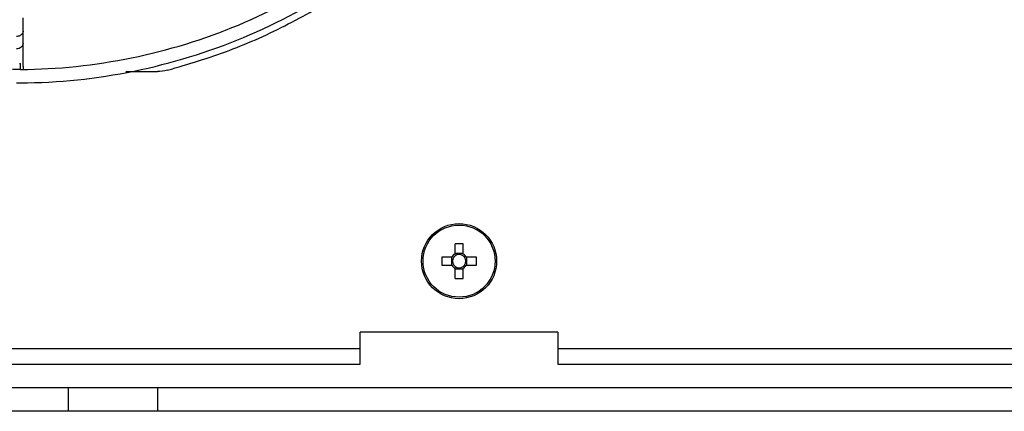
# Model space of a CAD drawing. Header units: millimetres. Extents: x 155400 to 158181, y 110641 to 115017.
# Tile 4 of 126: x 156951 to 157076, y 111510 to 111559. Entities that reach past the tile are written whole.
import ezdxf

# ---------------------------------------------------------------- set-up
doc = ezdxf.new("R2010")
doc.units = ezdxf.units.MM

msp = doc.modelspace()

# ---------------------------------------------------------------- linework, layer by layer
at = {"color": 7, "linetype": 'Continuous', "lineweight": 25}
for p, q in [((156951.42, 111559.48), (156951.42, 111559.71)), ((156951.42, 111559.32), (156951.42, 111559.48)), ((156951.42, 111559.18), (156951.42, 111559.32)), ((156951.42, 111558.05), (156951.42, 111559.18)), ((156951.42, 111556.48), (156951.42, 111558.05)), ((156951.42, 111553.55), (156951.42, 111556.48)), ((156950.95, 111553.93), (156951.07, 111553.93)), ((156951.07, 111553.17), (156951.07, 111553.93)), ((156951.42, 111553.54), (156951.42, 111553.18)), ((156964.41, 111552.93), (156968.41, 111552.93)), ((157006.05, 111531.12), (157006.05, 111529.83)), ((157007.08, 111529.83), (157007.08, 111531.12)), ((157005.67, 111529.44), (157004.38, 111529.44)), ((157005.59, 111529.44), (157005.59, 111528.41)), ((157007.08, 111529.91), (157006.05, 111529.91)), ((157008.76, 111529.44), (157007.47, 111529.44)), ((157007.55, 111528.41), (157007.55, 111529.44)), ((157004.38, 111528.41), (157005.67, 111528.41)), ((157006.05, 111528.03), (157006.05, 111526.74)), ((157006.05, 111527.94), (157007.08, 111527.94)), ((157007.08, 111526.74), (157007.08, 111528.03)), ((157007.47, 111528.41), (157008.76, 111528.41)), ((157019.07, 111519.93), (156994.07, 111519.93)), ((156994.07, 111517.83), (156994.07, 111519.93)), ((157019.07, 111519.93), (157019.07, 111517.83)), ((156994.07, 111517.83), (156883.57, 111517.83)), ((157122.07, 111517.83), (157019.07, 111517.83)), ((156883.57, 111515.88), (156994.07, 111515.88)), ((157019.07, 111515.88), (157122.07, 111515.88)), ((156945.45, 111512.93), (156957.17, 111512.93)), ((156957.17, 111509.93), (156957.17, 111512.93)), ((156968.45, 111509.93), (156968.45, 111512.93)), ((156968.45, 111512.93), (157172.7, 111512.93)), ((156957.17, 111509.93), (156945.45, 111509.93)), ((157172.7, 111509.93), (156968.45, 111509.93))]:
    msp.add_line(p, q, dxfattribs=at)
for radius in [4.75, 4.56]:
    msp.add_circle((157006.57, 111528.93), radius, dxfattribs=at)
for centre, radius, start, end in [((157006.57, 111513.52), 17.61, 88.3239, 91.6761), ((157021.98, 111528.93), 17.61, 178.3239, 181.6761), ((157006.57, 111528.93), 1.04, 119.7494, 150.2506), ((157006.57, 111528.93), 0.851, 142.7589, 217.2411), ((157006.57, 111528.93), 0.851, 127.2411, 142.7589), ((157006.57, 111528.93), 0.851, 52.7589, 127.2411), ((157006.57, 111528.93), 1.04, 29.7494, 60.2506), ((157006.57, 111528.93), 0.851, 37.2411, 52.7589), ((157006.57, 111528.93), 0.851, 322.7589, 37.2411), ((156991.16, 111528.93), 17.61, 358.3239, 1.6761), ((157006.57, 111528.93), 1.04, 209.7494, 240.2506), ((157006.57, 111528.93), 0.851, 217.2411, 232.7589), ((157006.57, 111528.93), 0.851, 232.7589, 307.2411), ((157006.57, 111528.93), 1.04, 299.7494, 330.2506), ((157006.57, 111528.93), 0.851, 307.2411, 322.7589), ((157006.57, 111544.34), 17.61, 268.3239, 271.6761)]:
    msp.add_arc(centre, radius, start, end, dxfattribs=at)
for points, knots in [([(156951.06, 111551.48), (156955.89, 111551.51), (156960.72, 111552.01), (156970.19, 111553.95), (156974.83, 111555.37), (156983.75, 111559.1), (156988.02, 111561.4), (156996.05, 111566.78), (156999.8, 111569.87), (157006.64, 111576.7), (157009.72, 111580.45), (157015.1, 111588.48), (157017.4, 111592.76), (157021.13, 111601.67), (157022.56, 111606.31), (157024.49, 111615.78), (157024.99, 111620.61), (157025.02, 111625.45)], [0, 0, 0, 0, 0.125, 0.125, 0.25, 0.25, 0.375, 0.375, 0.5, 0.5, 0.625, 0.625, 0.75, 0.75, 0.875, 0.875, 1, 1, 1, 1]), ([(156951.07, 111553.18), (156955.79, 111553.21), (156960.51, 111553.71), (156969.76, 111555.6), (156974.29, 111556.99), (156983, 111560.63), (156987.18, 111562.88), (156995.02, 111568.14), (156998.68, 111571.15), (157005.36, 111577.83), (157008.37, 111581.49), (157013.63, 111589.34), (157015.87, 111593.51), (157019.52, 111602.22), (157020.91, 111606.76), (157022.8, 111616.01), (157023.29, 111620.73), (157023.32, 111625.45)], [0, 0, 0, 0, 0.125, 0.125, 0.25, 0.25, 0.375, 0.375, 0.5, 0.5, 0.625, 0.625, 0.75, 0.75, 0.875, 0.875, 1, 1, 1, 1]), ([(156969.68, 111553.09), (156972.3, 111553.87), (156977.55, 111555.42), (156985.03, 111558.82), (156992.13, 111562.95), (156998.73, 111567.84), (157004.76, 111573.42), (157010.14, 111579.62), (157014.82, 111586.37), (157018.74, 111593.59), (157021.86, 111601.19), (157024.11, 111609.09), (157025.54, 111617.08), (157025.75, 111622.45), (157025.85, 111625.08)], [0, 0, 0, 0, 0.083591, 0.167181, 0.250772, 0.334363, 0.417953, 0.501544, 0.585135, 0.668725, 0.752316, 0.835907, 0.919498, 1, 1, 1, 1]), ([(156951.42, 111558.05), (156951.42, 111557.99), (156951.41, 111557.87), (156951.32, 111557.7), (156951.18, 111557.56), (156951, 111557.45), (156950.8, 111557.37), (156950.65, 111557.37), (156950.57, 111557.36)], [0, 0, 0, 0, 0.166215, 0.332972, 0.499729, 0.666486, 0.833243, 1, 1, 1, 1]), ([(156951.42, 111556.48), (156951.42, 111556.3), (156951.33, 111556.12), (156951.02, 111555.86), (156950.8, 111555.79), (156950.57, 111555.79)], [0, 0, 0, 0, 0.5, 0.5, 1, 1, 1, 1]), ([(156951.13, 111553.18), (156951.12, 111553.18), (156951.1, 111553.18), (156951.08, 111553.18), (156951.07, 111553.18)], [0, 0, 0, 0, 0.49918, 1, 1, 1, 1]), ([(156950.57, 111551.49), (156950.6, 111551.49), (156950.66, 111551.49), (156950.74, 111551.49), (156950.84, 111551.49), (156950.95, 111551.48), (156951.02, 111551.48), (156951.06, 111551.48)], [0, 0, 0, 0, 0.166333, 0.332473, 0.500149, 0.750171, 1, 1, 1, 1]), ([(156950.57, 111551.48), (156950.66, 111551.48), (156950.83, 111551.48), (156951.07, 111551.48), (156951.26, 111551.48), (156951.38, 111551.48), (156951.43, 111551.48), (156951.42, 111551.48), (156951.42, 111551.48)], [0, 0, 0, 0, 0.194305, 0.38861, 0.582915, 0.77722, 0.971525, 1, 1, 1, 1]), ([(156994.07, 111515.88), (156994.07, 111516.1), (156994.07, 111516.39), (156994.07, 111517.07), (156994.07, 111517.45), (156994.07, 111517.83)], [0, 0, 0, 0, 0.5, 0.5, 1, 1, 1, 1]), ([(157019.07, 111517.83), (157019.07, 111517.45), (157019.07, 111517.07), (157019.07, 111516.39), (157019.07, 111516.1), (157019.07, 111515.88)], [0, 0, 0, 0, 0.5, 0.5, 1, 1, 1, 1]), ([(156957.17, 111512.93), (156957.21, 111512.93), (156957.28, 111512.93), (156957.39, 111512.93), (156957.52, 111512.93), (156957.65, 111512.93), (156957.78, 111512.93), (156958.02, 111512.93), (156958.39, 111512.93), (156958.92, 111512.93), (156959.5, 111512.93), (156960.35, 111512.93), (156961.54, 111512.93), (156962.86, 111512.93), (156963.97, 111512.93), (156964.84, 111512.93), (156965.72, 111512.93), (156966.52, 111512.93), (156967.23, 111512.93), (156967.84, 111512.93), (156968.24, 111512.93), (156968.45, 111512.93)], [0, 0, 0, 0, 0.020858, 0.0416911, 0.0625128, 0.0833365, 0.1041758, 0.1250443, 0.1875342, 0.2500617, 0.3125515, 0.375079, 0.500005, 0.624931, 0.6874209, 0.7499483, 0.8124382, 0.8749657, 0.9166535, 0.9582955, 1, 1, 1, 1]), ([(156968.45, 111509.93), (156968.35, 111509.93), (156968.14, 111509.93), (156967.84, 111509.93), (156967.53, 111509.93), (156967.23, 111509.93), (156966.92, 111509.93), (156966.42, 111509.93), (156965.72, 111509.93), (156964.84, 111509.93), (156963.97, 111509.93), (156962.86, 111509.93), (156961.54, 111509.93), (156960.35, 111509.93), (156959.5, 111509.93), (156958.92, 111509.93), (156958.39, 111509.93), (156957.97, 111509.93), (156957.64, 111509.93), (156957.39, 111509.93), (156957.24, 111509.93), (156957.17, 111509.93)], [0, 0, 0, 0, 0.020858, 0.041691, 0.062513, 0.083336, 0.104176, 0.125044, 0.187534, 0.250062, 0.312552, 0.375079, 0.500005, 0.624931, 0.687421, 0.749948, 0.812438, 0.874966, 0.916653, 0.958295, 1, 1, 1, 1])]:
    msp.add_open_spline(points, degree=3, knots=knots, dxfattribs=at)
for points in [[(156951.07, 111553.17), (156950.74, 111553.16), (156950.41, 111553.16), (156950.07, 111553.17)], [(156951.07, 111553.18), (156951.07, 111553.18), (156951.07, 111553.17), (156951.07, 111553.17)], [(156969.68, 111553.09), (156969.26, 111552.98), (156968.84, 111552.93), (156968.41, 111552.93)]]:
    msp.add_open_spline(points, degree=3, dxfattribs=at)

doc.saveas('drawing.dxf')
